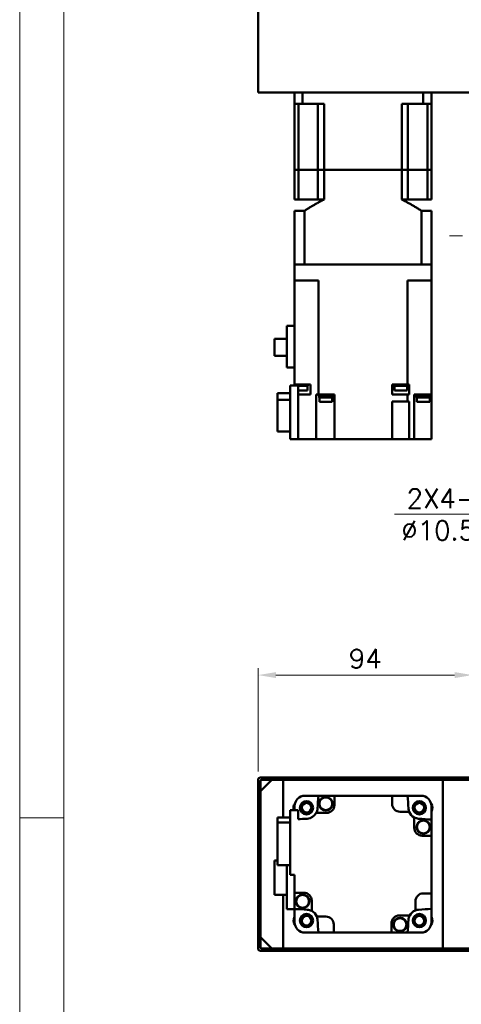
# Model space of a CAD drawing. Header units: millimetres. Extents: x 46891 to 50168, y 6223 to 9676.
# Tile 2 of 7: x 48547 to 48740, y 9021 to 9452. Entities that reach past the tile are written whole.
import ezdxf

# ---------------------------------------------------------------- set-up
doc = ezdxf.new("R2010")
doc.units = ezdxf.units.MM
doc.header["$LTSCALE"] = 0.5
doc.linetypes.add('CENTER', pattern=[50.8, 31.75, -6.35, 6.35, -6.35])
doc.layers.get('0').update_dxf_attribs({"lineweight": 20})
doc.layers.add('1', color=1, linetype='CENTER', lineweight=13)
doc.layers.add('외형선(ISO)', color=7, linetype='Continuous', lineweight=50)
doc.styles.add('DSR TEXT', font='romans.shx', dxfattribs={"bigfont": 'whgtxt.shx'})
doc.styles.get("Standard").update_dxf_attribs({"font": 'romans.shx', "bigfont": 'whgtxt.shx'})
doc.dimstyles.new('DSR', dxfattribs={"dimscale": 2, "dimtxt": 3, "dimasz": 3, "dimexe": 0.5, "dimexo": 0.5, "dimgap": 0.5, "dimtad": 1, "dimdsep": 46, "dimtxsty": 'Standard', "dimcen": 2.5, "dimclrd": 4, "dimclre": 4, "dimclrt": 2, "dimadec": 0, "dimazin": 2, "dimtfac": 1, "dimtmove": 0, "dimatfit": 3, "dimfxl": 0, "dimlwd": -1, "dimlwe": -1, "dimarcsym": 0})

# ---------------------------------------------------------------- blocks, each defined once
blk = doc.blocks.new('A$C1C1952E1')
at = {"color": 1}
blk.add_lwpolyline([(0, 0), (420, 0), (420, 297), (0, 297)], close=True, dxfattribs=at)
at = {"color": 3}
blk.add_lwpolyline([(5, 5), (415, 5), (415, 292), (5, 292)], close=True, dxfattribs=at)
blk = doc.blocks.new('*D87')
at = {"color": 1, "linetype": 'ByBlock'}
for p, q in [((48651.29, 9122.66), (48651.29, 9168)), ((48737.49, 9165), (48659.09, 9165)), ((48745.29, 9117.66), (48745.29, 9168))]:
    blk.add_line(p, q, dxfattribs=at)
at = {"color": 1}
for points in [[(48659.09, 9166.3), (48659.09, 9163.7), (48651.29, 9165)], [(48737.49, 9166.3), (48737.49, 9163.7), (48745.29, 9165)]]:
    blk.add_solid(points, dxfattribs=at)
at = {"layer": 'Defpoints', "color": 0}
for p in [(48651.29, 9165), (48651.29, 9119.06), (48745.29, 9114.06)]:
    blk.add_point(p, dxfattribs=at)
at = {"color": 3, "insert": (48698.29, 9172.2), "char_height": 8.4, "attachment_point": 5, "style": 'DSR TEXT'}
blk.add_mtext('94', dxfattribs=at)

msp = doc.modelspace()

# ---------------------------------------------------------------- linework, layer by layer
at = {"color": 1}
msp.add_line((48565.97632, 9102.35402), (48546.67132, 9102.35402), dxfattribs=at)
at = {"layer": '1'}
msp.add_line((49655.28843, 9357.61113), (48735.28843, 9357.61113), dxfattribs=at)
at = {"layer": '외형선(ISO)'}
for p, q in [((48651.28843, 9469.61113), (48651.28843, 9420.61113)), ((48652.28843, 9420.61113), (48651.28843, 9420.61113)), ((48832.28843, 9420.61113), (48652.28843, 9420.61113)), ((48667.28843, 9420.61113), (48667.28843, 9415.61113)), ((48670.83092, 9420.61113), (48670.83092, 9415.61113)), ((48723.74595, 9420.61113), (48723.74595, 9415.61113)), ((48727.28843, 9420.61113), (48727.28843, 9415.61113)), ((48667.28843, 9415.61113), (48670.83092, 9415.61113)), ((48667.28843, 9386.61113), (48667.28843, 9415.61113)), ((48669.00085, 9415.61113), (48669.00085, 9386.61113)), ((48680.25171, 9415.61113), (48670.83092, 9415.61113)), ((48677.53843, 9415.61113), (48677.53843, 9386.61113)), ((48680.25171, 9386.61113), (48680.25171, 9415.61113)), ((48723.74595, 9415.61113), (48714.32516, 9415.61113)), ((48714.32516, 9386.61113), (48714.32516, 9415.61113)), ((48717.03843, 9415.61113), (48717.03843, 9386.61113)), ((48723.74595, 9415.61113), (48727.28843, 9415.61113)), ((48725.57602, 9415.61113), (48725.57602, 9386.61113)), ((48727.28843, 9386.61113), (48727.28843, 9415.61113)), ((48669.00085, 9386.61113), (48667.28843, 9386.61113)), ((48667.28843, 9386.61113), (48669.00085, 9386.61113)), ((48667.28843, 9386.61113), (48667.28843, 9373.61113)), ((48672.53843, 9386.61113), (48669.00085, 9386.61113)), ((48672.53843, 9386.61113), (48669.00085, 9386.61113)), ((48669.00085, 9386.61113), (48669.00085, 9373.61113)), ((48677.53843, 9386.61113), (48672.53843, 9386.61113)), ((48677.53843, 9386.61113), (48672.53843, 9386.61113)), ((48680.25171, 9386.61113), (48677.53843, 9386.61113)), ((48677.53843, 9386.61113), (48680.25171, 9386.61113)), ((48677.53843, 9386.61113), (48677.53843, 9373.61113)), ((48714.32516, 9386.61113), (48680.25171, 9386.61113)), ((48714.32516, 9386.61113), (48680.25171, 9386.61113)), ((48680.25171, 9386.61113), (48680.25171, 9373.61113)), ((48717.03843, 9386.61113), (48714.32516, 9386.61113)), ((48714.32516, 9386.61113), (48717.03843, 9386.61113)), ((48714.32516, 9386.61113), (48714.32516, 9373.61113)), ((48722.03843, 9386.61113), (48717.03843, 9386.61113)), ((48722.03843, 9386.61113), (48717.03843, 9386.61113)), ((48717.03843, 9386.61113), (48717.03843, 9373.61113)), ((48725.57602, 9386.61113), (48722.03843, 9386.61113)), ((48725.57602, 9386.61113), (48722.03843, 9386.61113)), ((48727.28843, 9386.61113), (48725.57602, 9386.61113)), ((48725.57602, 9386.61113), (48727.28843, 9386.61113)), ((48725.57602, 9386.61113), (48725.57602, 9373.61113)), ((48727.28843, 9386.61113), (48727.28843, 9373.61113)), ((48667.28843, 9373.61113), (48669.00085, 9373.61113)), ((48677.53843, 9373.61113), (48669.00085, 9373.61113)), ((48677.53843, 9373.61113), (48680.25171, 9373.61113)), ((48714.32516, 9373.61113), (48717.03843, 9373.61113)), ((48717.03843, 9373.61113), (48725.57602, 9373.61113)), ((48725.57602, 9373.61113), (48727.28843, 9373.61113)), ((48667.28843, 9368.61113), (48671.5931, 9368.61113)), ((48667.28843, 9368.61113), (48667.28843, 9345.11113)), ((48671.5931, 9368.61113), (48671.5931, 9345.11113)), ((48722.98376, 9368.61113), (48727.28843, 9368.61113)), ((48722.98376, 9368.61113), (48722.98376, 9345.11113)), ((48727.28843, 9368.61113), (48727.28843, 9345.11113)), ((48667.28843, 9338.11113), (48667.28843, 9345.11113)), ((48667.28843, 9345.11113), (48667.2929, 9345.11113)), ((48667.2929, 9345.11113), (48671.58788, 9345.11113)), ((48671.58788, 9345.11113), (48671.5931, 9345.11113)), ((48722.98376, 9345.11113), (48671.5931, 9345.11113)), ((48671.78843, 9345.11113), (48722.78843, 9345.11113)), ((48722.98376, 9345.11113), (48722.98898, 9345.11113)), ((48722.98898, 9345.11113), (48727.28396, 9345.11113)), ((48727.28396, 9345.11113), (48727.28843, 9345.11113)), ((48727.28843, 9338.11113), (48727.28843, 9345.11113)), ((48671.78843, 9338.11113), (48667.28843, 9338.11113)), ((48667.28843, 9338.11113), (48667.28843, 9292.51113)), ((48671.78843, 9338.11113), (48677.72907, 9338.11113)), ((48677.72907, 9338.11113), (48677.72907, 9288.01113)), ((48716.8478, 9338.11113), (48716.8478, 9292.51113)), ((48716.8478, 9338.11113), (48722.78843, 9338.11113)), ((48727.28843, 9338.11113), (48722.78843, 9338.11113)), ((48727.28843, 9338.11113), (48727.28843, 9288.01113)), ((48663.88843, 9318.21113), (48667.28843, 9318.21113)), ((48663.88843, 9318.21113), (48663.88843, 9299.86113)), ((48663.88843, 9312.43613), (48658.48843, 9312.43613)), ((48658.48843, 9312.43613), (48658.48843, 9304.98613)), ((48658.48843, 9304.98613), (48663.88843, 9304.98613)), ((48667.28843, 9299.86113), (48663.88843, 9299.86113)), ((48665.28843, 9292.01113), (48668.78843, 9292.01113)), ((48665.28843, 9268.51113), (48665.28843, 9292.01113)), ((48667.25352, 9292.51113), (48667.28843, 9292.51113)), ((48667.25352, 9292.51113), (48667.25352, 9292.01113)), ((48672.84841, 9292.51113), (48667.28843, 9292.51113)), ((48668.78843, 9292.01113), (48668.78843, 9268.51113)), ((48673.15352, 9291.81113), (48668.78843, 9291.81113)), ((48672.84841, 9292.51113), (48674.28378, 9292.51113)), ((48673.00352, 9291.81113), (48673.00352, 9289.81113)), ((48673.15352, 9292.51113), (48673.15352, 9291.81113)), ((48674.28378, 9292.51113), (48674.28378, 9288.01113)), ((48713.49865, 9292.51113), (48710.08843, 9292.51113)), ((48710.08843, 9288.01113), (48710.08843, 9292.51113)), ((48711.00119, 9292.51113), (48711.00119, 9291.81113)), ((48716.90119, 9291.81113), (48711.00119, 9291.81113)), ((48711.15119, 9291.81113), (48711.15119, 9289.81113)), ((48713.49865, 9292.51113), (48714.40372, 9292.51113)), ((48716.8478, 9292.51113), (48714.40372, 9292.51113)), ((48716.75119, 9291.81113), (48716.75119, 9289.81113)), ((48717.24711, 9292.51113), (48716.8478, 9292.51113)), ((48716.90119, 9292.51113), (48716.90119, 9291.81113)), ((48717.24711, 9292.51113), (48717.56706, 9292.51113)), ((48717.56706, 9292.51113), (48717.56706, 9288.01113)), ((48727.28843, 9292.51113), (48727.32335, 9292.51113)), ((48727.32335, 9291.81113), (48727.28843, 9291.81113)), ((48727.32335, 9292.51113), (48727.32335, 9291.81113)), ((48659.78843, 9288.71107), (48665.28843, 9288.71107)), ((48659.78843, 9288.71107), (48659.78843, 9285.73882)), ((48665.28843, 9285.73882), (48659.78843, 9285.73882)), ((48659.78843, 9285.73882), (48659.78843, 9271.91118)), ((48673.00352, 9289.81113), (48668.78843, 9289.81113)), ((48668.78843, 9288.01113), (48672.84841, 9288.01113)), ((48674.28378, 9288.01113), (48672.84841, 9288.01113)), ((48676.78035, 9268.51113), (48676.78035, 9288.01113)), ((48676.78035, 9288.01113), (48677.32976, 9288.01113)), ((48677.72907, 9288.01113), (48677.32976, 9288.01113)), ((48677.72907, 9288.01113), (48684.78843, 9288.01113)), ((48677.99247, 9288.01113), (48677.99247, 9287.51113)), ((48683.99247, 9287.51113), (48677.99247, 9287.51113)), ((48678.04247, 9287.51113), (48678.04247, 9286.81113)), ((48683.94247, 9286.81113), (48678.04247, 9286.81113)), ((48678.19247, 9286.81113), (48678.19247, 9284.81113)), ((48683.79247, 9286.81113), (48683.79247, 9284.81113)), ((48683.94247, 9287.51113), (48683.94247, 9286.81113)), ((48683.99247, 9288.01113), (48683.99247, 9287.51113)), ((48684.78843, 9288.01113), (48684.78843, 9268.51113)), ((48716.8478, 9288.01113), (48710.08843, 9288.01113)), ((48716.75119, 9289.81113), (48711.15119, 9289.81113)), ((48716.8478, 9285.01113), (48716.8478, 9288.01113)), ((48716.8478, 9288.01113), (48717.24711, 9288.01113)), ((48717.56706, 9288.01113), (48717.24711, 9288.01113)), ((48719.78843, 9288.01113), (48719.78843, 9268.51113)), ((48719.78843, 9288.01113), (48721.72845, 9288.01113)), ((48720.77714, 9288.01113), (48720.77714, 9287.51113)), ((48726.77714, 9287.51113), (48720.77714, 9287.51113)), ((48720.82714, 9287.51113), (48720.82714, 9286.81113)), ((48726.72714, 9286.81113), (48720.82714, 9286.81113)), ((48720.97714, 9286.81113), (48720.97714, 9284.81113)), ((48727.28843, 9288.01113), (48721.72845, 9288.01113)), ((48726.57714, 9286.81113), (48726.57714, 9284.81113)), ((48726.72714, 9287.51113), (48726.72714, 9286.81113)), ((48726.77714, 9288.01113), (48726.77714, 9287.51113)), ((48727.28843, 9288.01113), (48727.28843, 9268.51113)), ((48683.79247, 9284.81113), (48678.19247, 9284.81113)), ((48710.08843, 9285.01113), (48710.08843, 9268.51113)), ((48710.08843, 9285.01113), (48716.8478, 9285.01113)), ((48717.24711, 9285.01113), (48716.8478, 9285.01113)), ((48717.24711, 9285.01113), (48717.56706, 9285.01113)), ((48717.56706, 9285.01113), (48717.56706, 9268.51113)), ((48726.57714, 9284.81113), (48720.97714, 9284.81113)), ((48659.78843, 9271.91118), (48665.28843, 9271.91118)), ((48668.78843, 9268.51113), (48665.28843, 9268.51113)), ((48672.84841, 9268.51113), (48668.78843, 9268.51113)), ((48672.84841, 9268.51113), (48676.78035, 9268.51113)), ((48681.28843, 9268.51113), (48676.78035, 9268.51113)), ((48681.28843, 9268.51113), (48684.78843, 9268.51113)), ((48710.08843, 9268.51113), (48684.78843, 9268.51113)), ((48710.08843, 9268.51113), (48713.58843, 9268.51113)), ((48717.56706, 9268.51113), (48713.58843, 9268.51113)), ((48717.56706, 9268.51113), (48719.78843, 9268.51113)), ((48719.78843, 9268.51113), (48723.28843, 9268.51113)), ((48727.28843, 9268.51113), (48723.28843, 9268.51113)), ((48651.28843, 9119.05808), (48651.28843, 9111.05808)), ((48832.28843, 9120.05808), (48652.28843, 9120.05808)), ((48652.28843, 9114.05808), (48657.28843, 9119.05808)), ((48652.28843, 9111.05808), (48652.28843, 9118.55808)), ((48652.78843, 9119.05808), (48831.78843, 9119.05808)), ((48662.28843, 9119.05808), (48657.28843, 9119.05808)), ((48662.28843, 9102.53616), (48662.28843, 9119.05808)), ((48732.28843, 9119.05808), (48732.28843, 9045.05808)), ((48827.28843, 9119.05808), (48732.28843, 9119.05808)), ((48652.28843, 9114.05808), (48652.28843, 9050.05808)), ((48651.28843, 9111.05808), (48652.28843, 9111.05808)), ((48651.28843, 9107.05808), (48651.28843, 9111.05808)), ((48671.78843, 9112.05808), (48671.5931, 9112.05808)), ((48671.78843, 9112.05808), (48677.72907, 9112.05808)), ((48677.72907, 9112.05808), (48684.78843, 9112.05808)), ((48710.08843, 9112.05808), (48684.78843, 9112.05808)), ((48684.78843, 9112.05808), (48684.78843, 9108.05808)), ((48710.08843, 9108.55808), (48710.08843, 9112.05808)), ((48710.08843, 9112.05808), (48716.8478, 9112.05808)), ((48716.8478, 9112.05808), (48722.78843, 9112.05808)), ((48722.98376, 9112.05808), (48722.78843, 9112.05808)), ((48652.28843, 9107.05808), (48651.28843, 9107.05808)), ((48651.28843, 9107.05808), (48651.28843, 9057.05808)), ((48652.28843, 9057.05808), (48652.28843, 9107.05808)), ((48668.78843, 9105.75808), (48665.28843, 9105.75808)), ((48665.28843, 9105.75808), (48665.28843, 9077.35808)), ((48667.28843, 9107.75341), (48667.28843, 9107.55808)), ((48667.28843, 9105.75808), (48667.28843, 9107.55808)), ((48668.78843, 9101.73325), (48668.78843, 9105.75808)), ((48681.28843, 9104.55808), (48676.78035, 9104.55808)), ((48717.56706, 9105.05808), (48713.58843, 9105.05808)), ((48727.28843, 9107.55808), (48727.28843, 9107.75341)), ((48727.28843, 9107.55808), (48727.28843, 9101.61745)), ((48665.28843, 9102.53616), (48659.78843, 9102.53616)), ((48659.78843, 9102.53616), (48659.78843, 9100.34608)), ((48659.78843, 9100.34608), (48665.28843, 9100.34608)), ((48659.78843, 9100.34608), (48659.78843, 9081.58)), ((48719.78843, 9098.05808), (48719.78843, 9102.56616)), ((48727.28843, 9094.55808), (48727.28843, 9101.61745)), ((48727.28843, 9094.55808), (48723.28843, 9094.55808)), ((48727.28843, 9069.25808), (48727.28843, 9094.55808)), ((48658.48843, 9083.70808), (48659.78843, 9083.70808)), ((48658.48843, 9083.70808), (48658.48843, 9068.60808)), ((48659.78843, 9081.58), (48665.28843, 9081.58)), ((48663.88843, 9081.58), (48663.88843, 9062.25808)), ((48665.28843, 9077.35808), (48667.28843, 9077.35808)), ((48667.28843, 9077.35808), (48667.28843, 9069.55808)), ((48658.48843, 9068.60808), (48663.88843, 9068.60808)), ((48662.28843, 9045.05808), (48662.28843, 9068.60808)), ((48667.28843, 9069.55808), (48671.28843, 9069.55808)), ((48667.28843, 9069.55808), (48667.28843, 9062.49871)), ((48674.78843, 9066.05808), (48674.78843, 9061.55)), ((48720.28843, 9061.77946), (48720.28843, 9065.75808)), ((48723.78843, 9069.25808), (48727.28843, 9069.25808)), ((48727.28843, 9062.49871), (48727.28843, 9069.25808)), ((48663.88843, 9062.25808), (48670.49976, 9062.25808)), ((48667.28843, 9056.55808), (48667.28843, 9062.25808)), ((48727.28843, 9056.55808), (48727.28843, 9062.49871)), ((48651.28843, 9057.05808), (48652.28843, 9057.05808)), ((48651.28843, 9053.05808), (48651.28843, 9057.05808)), ((48677.00981, 9059.05808), (48680.98843, 9059.05808)), ((48713.28843, 9059.55808), (48717.79651, 9059.55808)), ((48652.28843, 9053.05808), (48651.28843, 9053.05808)), ((48651.28843, 9053.05808), (48651.28843, 9045.05808)), ((48652.28843, 9045.55808), (48652.28843, 9053.05808)), ((48667.28843, 9056.55808), (48667.28843, 9056.36275)), ((48684.48843, 9055.55808), (48684.48843, 9052.05808)), ((48709.78843, 9052.05808), (48709.78843, 9056.05808)), ((48727.28843, 9056.36275), (48727.28843, 9056.55808)), ((48657.28843, 9045.05808), (48652.28843, 9050.05808)), ((48671.5931, 9052.05808), (48671.78843, 9052.05808)), ((48677.72907, 9052.05808), (48671.78843, 9052.05808)), ((48677.72907, 9052.05808), (48684.48843, 9052.05808)), ((48684.48843, 9052.05808), (48709.78843, 9052.05808)), ((48716.8478, 9052.05808), (48709.78843, 9052.05808)), ((48716.8478, 9052.05808), (48722.78843, 9052.05808)), ((48722.78843, 9052.05808), (48722.98376, 9052.05808)), ((48652.28843, 9044.05808), (48745.28843, 9044.05808)), ((48745.28843, 9045.05808), (48652.78843, 9045.05808)), ((48657.28843, 9045.05808), (48662.28843, 9045.05808)), ((48732.28843, 9045.05808), (48745.28843, 9045.05808))]:
    msp.add_line(p, q, dxfattribs=at)
for centre, radius in [((48672.5397, 9106.80682), 2.9), ((48672.5397, 9106.80682), 2.7), ((48672.5397, 9106.80682), 2.5), ((48672.5397, 9106.80682), 2.1), ((48680.99247, 9108.54679), 3), ((48680.99247, 9108.54679), 2.95), ((48680.99247, 9108.54679), 2.8), ((48722.03717, 9106.80682), 2.9), ((48722.03717, 9106.80682), 2.7), ((48722.03717, 9106.80682), 2.5), ((48722.03717, 9106.80682), 2.1), ((48723.77714, 9098.35404), 3), ((48723.77714, 9098.35404), 2.95), ((48723.77714, 9098.35404), 2.8), ((48670.79973, 9065.76212), 3), ((48670.79973, 9065.76212), 2.95), ((48670.79973, 9065.76212), 2.8), ((48672.5397, 9057.30934), 2.9), ((48672.5397, 9057.30934), 2.7), ((48672.5397, 9057.30934), 2.5), ((48672.5397, 9057.30934), 2.1), ((48713.5844, 9055.56937), 3), ((48713.5844, 9055.56937), 2.95), ((48713.5844, 9055.56937), 2.8), ((48722.03717, 9057.30934), 2.9), ((48722.03717, 9057.30934), 2.7), ((48722.03717, 9057.30934), 2.5), ((48722.03717, 9057.30934), 2.1)]:
    msp.add_circle(centre, radius, dxfattribs=at)
for centre, radius, start, end in [((48652.28843, 9119.05808), 1, 90, 180), ((48652.78843, 9118.55808), 0.5, 90, 180), ((48669.5397, 9106.80682), 2.75, 141.2861255, 202.4178897), ((48671.78843, 9107.55808), 4.5, 90, 180), ((48697.28843, 9082.05808), 39.5, 130.5804187, 130.5903874), ((49056.543, 9082.05808), 380, 175.471937, 176.3124282), ((48713.58843, 9108.55808), 3.5, 180, 270), ((48713.95119, 9109.143), 2.95, 81.175882, 98.824118), ((48338.03386, 9082.05808), 380, 3.6875718, 4.528063), ((48722.78843, 9107.55808), 4.5, 0, 90), ((48697.28843, 9082.05808), 39.5, 49.4096126, 49.4195813), ((48725.03703, 9106.80682), 2.75, 324.9539356, 38.7075976), ((48697.28843, 9082.05808), 39.5, 139.4096126, 139.4195813), ((48672.5397, 9106.80682), 4.8, 273.6875718, 332.0638743), ((48672.5397, 9106.80682), 4.8, 332.0638743, 356.3124282), ((48681.28843, 9108.05808), 3.5, 270, 0), ((48722.03717, 9106.80682), 4.8, 183.6875718, 201.3657575), ((48722.03717, 9106.80682), 4.8, 201.3657575, 242.0638743), ((48697.28843, 9082.05808), 39.5, 40.5804187, 40.5903874), ((48697.28843, 8722.80351), 380, 93.6875718, 94.3012223), ((48722.03717, 9106.80682), 4.8, 242.0638743, 266.3124282), ((48697.28843, 8722.80351), 380, 85.471937, 86.3124282), ((48723.28843, 9098.05808), 3.5, 180, 270), ((48671.28843, 9066.05808), 3.5, 0, 90), ((48723.78843, 9065.75808), 3.5, 90, 180), ((48724.37335, 9065.39533), 2.95, 351.175882, 8.824118), ((48697.28843, 9441.31265), 380, 265.471937, 266.3124282), ((48672.5397, 9057.30934), 4.8, 62.0638743, 86.3124282), ((48672.5397, 9057.30934), 4.8, 21.3657575, 62.0638743), ((48722.03717, 9057.30934), 4.8, 111.3657575, 152.0638743), ((48722.03717, 9057.30934), 4.8, 93.6875718, 111.3657575), ((48697.28843, 9441.31265), 380, 273.6875718, 274.528063), ((48669.5397, 9057.30934), 2.75, 144.9489798, 218.7138745), ((48672.5397, 9057.30934), 4.8, 3.6875718, 21.3657575), ((49056.543, 9082.05808), 380, 183.6875718, 184.528063), ((48680.98843, 9055.55808), 3.5, 0, 90), ((48713.28843, 9056.05808), 3.5, 90, 180), ((48338.03386, 9082.05808), 380, 355.471937, 356.3124282), ((48722.03717, 9057.30934), 4.8, 152.0638743, 176.3124282), ((48725.03717, 9057.30934), 2.75, 321.2861255, 35.0510202), ((48671.78843, 9056.55808), 4.5, 180, 270), ((48697.28843, 9082.05808), 39.5, 220.5804187, 220.5903874), ((48722.78843, 9056.55808), 4.5, 270, 0), ((48697.28843, 9082.05808), 39.5, 319.4096126, 319.4195813), ((48697.28843, 9082.05808), 39.5, 229.4096126, 229.4195813), ((48680.62568, 9054.97316), 2.95, 261.175882, 278.824118), ((48697.28843, 9082.05808), 39.5, 310.5804187, 310.5903874), ((48652.28843, 9045.05808), 1, 180, 270), ((48652.78843, 9045.55808), 0.5, 180, 270)]:
    msp.add_arc(centre, radius, start, end, dxfattribs=at)
for points, weights in [([(48680.25171, 9373.61113), (48676.21493, 9371.61769), (48671.5931, 9368.61113)], [1.45736434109, 1.41367336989, 1.35251798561]), ([(48722.98376, 9368.61113), (48718.36194, 9371.61769), (48714.32516, 9373.61113)], [1.35251798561, 1.41367336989, 1.45736434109])]:
    msp.add_rational_spline(points, weights, degree=2, dxfattribs=at)

# ---------------------------------------------------------------- block references
at = {"xscale": 3.861000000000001, "yscale": 3.861000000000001, "zscale": 3.861000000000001}
msp.add_blockref('A$C1C1952E1', (48546.67132, 8528.99552), dxfattribs=at)

# ---------------------------------------------------------------- texts
at = {"color": 3, "insert": (48761.99597, 9235.42572), "char_height": 8.4, "attachment_point": 5, "style": 'DSR TEXT'}
msp.add_mtext("2X4-%%C6.6 THRU\\P%%C10.5 C'B DP6.5", dxfattribs=at)

# ---------------------------------------------------------------- dimensions: what is measured, and where the dimension line sits
dim = msp.add_linear_dim(base=(48651.28843, 9165.00367), p1=(48745.28843, 9114.05808), p2=(48651.28843, 9119.05808), dimstyle='DSR', override={"dimscale": 3, "dimtxt": 2.8, "dimasz": 2.600136, "dimexe": 1, "dimexo": 1.2, "dimgap": 1, "dimdec": 4, "dimtxsty": 'DSR TEXT', "dimclrd": 1, "dimclre": 1, "dimclrt": 3, "dimtdec": 4, "dimtix": 1})
dim.commit()
dim.dimension.update_dxf_attribs({"geometry": '*D87', "text_midpoint": (48698.28843, 9172.20367)})

# ---------------------------------------------------------------- leaders
at = {"annotation_type": 0, "has_hookline": 1, "hookline_direction": 1, "text_width": 101.65}
msp.add_leader([(48846.33612, 9284.15544), (48823.62137, 9235.54772), (48815.82097, 9235.54772)], dimstyle='DSR', override={"dimscale": 3, "dimtxt": 2.8, "dimasz": 2.600136, "dimexe": 1, "dimexo": 1.2, "dimgap": 1, "dimdec": 4, "dimtxsty": 'DSR TEXT', "dimclrd": 1, "dimclre": 1, "dimclrt": 3, "dimtdec": 4, "dimtix": 1}, dxfattribs=at)

doc.saveas('drawing.dxf')
